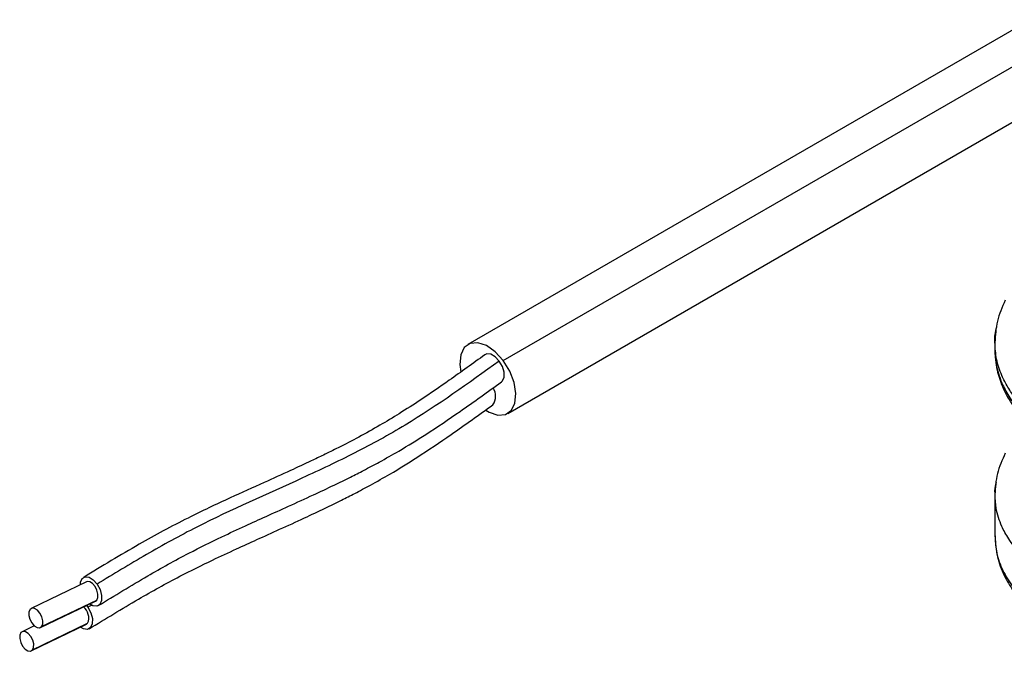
# Model space of a CAD drawing. Header units: millimetres. Extents: x 5 to 597, y 5 to 415.
# Tile 5 of 136: x 73 to 92, y 291 to 303. Entities that reach past the tile are written whole.
import ezdxf

# ---------------------------------------------------------------- set-up
doc = ezdxf.new("R2010")
doc.units = ezdxf.units.MM

msp = doc.modelspace()

# ---------------------------------------------------------------- linework, layer by layer
at = {"color": 7, "linetype": 'Continuous', "lineweight": 25}
for p, q in [((92.5079, 303.3365), (81.9013, 297.2135)), ((82.5658, 296.9099), (93.1724, 303.033)), ((82.6513, 295.9144), (93.2579, 302.0375)), ((91.8356, 297.2616), (91.8356, 297.1099)), ((91.8356, 294.3837), (91.8356, 293.6075)), ((74.7075, 292.7367), (73.6678, 292.235)), ((73.8641, 291.8926), (74.9038, 292.3942)), ((74.8813, 292.3764), (74.9038, 292.3942)), ((73.8416, 291.8748), (74.8813, 292.3764)), ((74.7104, 292.2939), (74.7376, 292.2575)), ((73.7245, 291.9082), (73.4952, 291.7976)), ((73.669, 291.4373), (74.7087, 291.9389)), ((73.6915, 291.4551), (74.7313, 291.9567)), ((74.7087, 291.9389), (74.7313, 291.9567))]:
    msp.add_line(p, q, dxfattribs=at)
at = {"color": 8, "linetype": 'Continuous', "lineweight": 25}
msp.add_line((74.8078, 292.2982), (74.7376, 292.2575), dxfattribs=at)
at = {"color": 7, "linetype": 'Continuous', "lineweight": 25, "flags": 128}
for points in [[(82.5658, 296.9099), (82.4143, 297.0756), (82.2493, 297.1911), (82.087, 297.2453), (81.9431, 297.2327), (81.8319, 297.1547), (81.7642, 297.0189), (81.7467, 296.8385), (81.7654, 296.6945)], [(82.4928, 296.9014), (82.416, 296.9813), (82.3332, 297.028), (82.2571, 297.0343), (82.219, 297.0177)], [(82.2408, 295.9734), (82.3033, 295.9367), (82.4656, 295.8826), (82.6095, 295.8951), (82.7207, 295.9731), (82.7884, 296.109), (82.8059, 296.2893), (82.7717, 296.4966), (82.6889, 296.7104), (82.5658, 296.9099)], [(82.535, 296.5083), (82.5548, 296.5267), (82.5856, 296.5976), (82.5846, 296.6937), (82.552, 296.8004), (82.4928, 296.9014)], [(74.5936, 292.6817), (74.5984, 292.7285), (74.6302, 292.8), (74.687, 292.8344), (74.7602, 292.8266), (74.8385, 292.7776), (74.9102, 292.6949)], [(74.9038, 292.3942), (74.9251, 292.4419), (74.9264, 292.507), (74.9076, 292.5796), (74.8716, 292.6488), (74.8238, 292.7039), (74.7716, 292.7366), (74.7228, 292.7418), (74.7075, 292.7367)], [(74.9102, 292.6949), (74.9642, 292.5912), (74.9924, 292.4822), (74.9904, 292.3845), (74.9586, 292.313), (74.9018, 292.2786), (74.8286, 292.2865), (74.7674, 292.3214)], [(73.6452, 292.2172), (73.624, 292.1696), (73.6227, 292.1044), (73.6415, 292.0318), (73.6775, 291.9626), (73.7252, 291.9075), (73.7775, 291.8749), (73.8262, 291.8696), (73.8641, 291.8926)], [(73.8641, 291.8926), (73.8853, 291.9402), (73.8866, 292.0054), (73.8679, 292.078), (73.8319, 292.1472), (73.7841, 292.2023), (73.7319, 292.2349), (73.6831, 292.2402), (73.6452, 292.2172)], [(74.7376, 292.2575), (74.7916, 292.1537), (74.8198, 292.0448), (74.8178, 291.9471), (74.786, 291.8756), (74.7292, 291.8411), (74.656, 291.849), (74.5948, 291.884)], [(73.4726, 291.7798), (73.4514, 291.7321), (73.4501, 291.667), (73.4689, 291.5943), (73.5049, 291.5252), (73.5526, 291.4701), (73.6049, 291.4374), (73.6536, 291.4322), (73.6915, 291.4551)], [(73.6915, 291.4551), (73.7127, 291.5028), (73.714, 291.5679), (73.6953, 291.6406), (73.6593, 291.7097), (73.6115, 291.7648), (73.5593, 291.7975), (73.5105, 291.8027), (73.4726, 291.7798)]]:
    msp.add_lwpolyline(points, dxfattribs=at)
at = {"color": 7, "linetype": 'Continuous', "lineweight": 25}
for centre, radius, start, end in [((82.1512, 296.237), 0.2721, 323.36421, 35.10322), ((74.4892, 292.0593), 0.2629, 337.03186, 51.73739)]:
    msp.add_arc(centre, radius, start, end, dxfattribs=at)
for points, knots in [([(92.0303, 298.0476), (91.9736, 297.9163), (91.8601, 297.6533), (91.8438, 297.3831), (91.8356, 297.2478)], [0, 0, 0, 0, 0.4995026, 1, 1, 1, 1]), ([(91.8367, 297.2528), (91.8364, 297.2563), (91.8261, 297.3536), (91.8492, 297.451), (91.8716, 297.545)], [0, 0, 0, 0, 0.0356149, 1, 1, 1, 1]), ([(91.8356, 297.1099), (91.8438, 296.9836), (91.859, 296.7498), (91.9654, 296.435), (92.0947, 296.1801), (92.2557, 295.9425), (92.4708, 295.6958), (92.7716, 295.4239), (93.0359, 295.2553), (93.177, 295.1652)], [0, 0, 0, 0, 0.1671914, 0.3093499, 0.4308377, 0.5389121, 0.6699809, 0.8237894, 1, 1, 1, 1]), ([(82.2191, 297.0177), (81.9962, 296.857), (81.5972, 296.5694), (81.0597, 296.1988), (80.6232, 295.9164), (80.2347, 295.6818), (79.8509, 295.4687), (79.4945, 295.2844), (79.1945, 295.1367), (78.8937, 294.9929), (78.521, 294.8199), (78.0103, 294.5889), (77.3628, 294.2968), (76.5666, 293.9229), (75.6447, 293.4241), (75.0022, 293.0331), (74.6564, 292.8226)], [0, 0, 0, 0, 0.0965823, 0.1729597, 0.2292605, 0.2788748, 0.3317368, 0.3820393, 0.418007, 0.4472386, 0.4967367, 0.5589033, 0.6389584, 0.7393819, 0.8597485, 1, 1, 1, 1]), ([(82.4928, 296.9014), (81.9121, 296.4832), (81.3314, 296.065), (80.5624, 295.5992), (80.4063, 295.509), (80.0895, 295.3347), (79.608, 295.0818), (79.112, 294.8482), (78.1136, 294.3904), (77.4393, 294.0986), (76.6287, 293.6888), (76.4683, 293.6043), (76.1509, 293.4306), (75.6797, 293.1632), (75.218, 292.8822), (74.9102, 292.6949)], [0, 0, 0, 0, 0.25, 0.25, 0.3125, 0.3125, 0.375, 0.5, 0.5, 0.75, 0.75, 0.8125, 0.8125, 0.875, 1, 1, 1, 1]), ([(74.9324, 292.2905), (75.2414, 292.4787), (75.8017, 292.8202), (76.5775, 293.2533), (77.1989, 293.559), (77.6858, 293.7855), (78.107, 293.9766), (78.5344, 294.1693), (78.9637, 294.3653), (79.3525, 294.5484), (79.6683, 294.7029), (79.9521, 294.8471), (80.2572, 295.0089), (80.6508, 295.2313), (81.1607, 295.5472), (81.8054, 295.9835), (82.2751, 296.3214), (82.5349, 296.5083)], [0, 0, 0, 0, 0.1258405, 0.2282455, 0.3074537, 0.3637921, 0.4121073, 0.4653485, 0.5235691, 0.5729209, 0.6119178, 0.6436104, 0.6816564, 0.7300509, 0.7986981, 0.8886604, 1, 1, 1, 1]), ([(74.7599, 291.853), (75.0687, 292.0414), (75.6289, 292.383), (76.4049, 292.8163), (77.0269, 293.1223), (77.5146, 293.3491), (77.9366, 293.5406), (78.3647, 293.7337), (78.7947, 293.93), (79.1839, 294.1133), (79.4999, 294.2679), (79.7839, 294.4123), (80.0893, 294.5743), (80.4832, 294.797), (80.9935, 295.1131), (81.639, 295.5495), (82.1093, 295.8876), (82.3694, 296.0745)], [0, 0, 0, 0, 0.1257141, 0.228053, 0.3072583, 0.3636562, 0.4120453, 0.4653351, 0.5235733, 0.5729265, 0.6119247, 0.6436165, 0.6816602, 0.7300516, 0.7986965, 0.8886587, 1, 1, 1, 1]), ([(92.0318, 295.1636), (91.9747, 295.0356), (91.8603, 294.7793), (91.8438, 294.5156), (91.8356, 294.3836)], [0, 0, 0, 0, 0.4994462, 1, 1, 1, 1]), ([(91.8425, 294.3839), (91.84, 294.4084), (91.8317, 294.4883), (91.8517, 294.568), (91.8656, 294.6232)], [0, 0, 0, 0, 0.306399, 1, 1, 1, 1]), ([(91.8356, 293.6074), (91.8453, 293.4729), (91.8637, 293.2162), (91.9961, 292.8681), (92.1605, 292.5877), (92.3353, 292.3673), (92.5159, 292.1809), (92.7279, 291.9972), (92.9992, 291.804), (93.4172, 291.5637), (93.972, 291.3296), (94.5723, 291.1653), (95.1192, 291.0651), (95.6891, 291.0016), (96.2867, 290.9919), (96.852, 291.0276), (97.1566, 291.0729), (97.3163, 291.0967)], [0, 0, 0, 0, 0.0778739, 0.148607, 0.2112345, 0.2607638, 0.2986994, 0.3441237, 0.4006884, 0.4578985, 0.5639652, 0.6583642, 0.7092961, 0.7829058, 0.8797513, 0.9369606, 1, 1, 1, 1])]:
    msp.add_open_spline(points, degree=3, knots=knots, dxfattribs=at)
at = {"color": 8, "linetype": 'Continuous', "lineweight": 25}
for points, knots in [([(93.095, 295.4759), (92.9668, 295.5558), (92.7087, 295.7168), (92.4294, 295.9645), (92.2231, 296.1966), (92.0765, 296.4069), (91.9496, 296.6522), (91.854, 296.935), (91.8425, 297.1463), (91.8367, 297.2528)], [0, 0, 0, 0, 0.1670103, 0.3361159, 0.4500651, 0.5649473, 0.6807625, 0.8390479, 1, 1, 1, 1]), ([(91.838, 297.1099), (91.8377, 297.0783), (91.8366, 296.9886), (91.8574, 296.8395), (91.8996, 296.6627), (91.974, 296.4615), (92.0993, 296.2219), (92.3125, 295.9354), (92.633, 295.6169), (92.934, 295.4198), (93.095, 295.3144)], [0, 0, 0, 0, 0.0478522, 0.1359568, 0.2259067, 0.317702, 0.4465055, 0.6031693, 0.7876749, 1, 1, 1, 1]), ([(93.095, 292.6687), (92.934, 292.7678), (92.633, 292.953), (92.356, 293.2149), (92.1914, 293.4104), (92.0977, 293.5429), (92.0246, 293.6656), (91.9309, 293.8558), (91.8489, 294.0939), (91.8444, 294.297), (91.8425, 294.3839)], [0, 0, 0, 0, 0.212334, 0.3968488, 0.4787088, 0.5535962, 0.6215102, 0.6824505, 0.8640884, 1, 1, 1, 1]), ([(91.8402, 293.6076), (91.8438, 293.512), (91.8518, 293.3055), (91.9575, 292.9929), (92.1353, 292.676), (92.388, 292.3763), (92.7034, 292.0965), (92.9645, 291.9336), (93.095, 291.8522)], [0, 0, 0, 0, 0.14698864, 0.31759091, 0.48819319, 0.65879546, 0.82939773, 1, 1, 1, 1])]:
    msp.add_open_spline(points, degree=3, knots=knots, dxfattribs=at)

doc.saveas('drawing.dxf')
